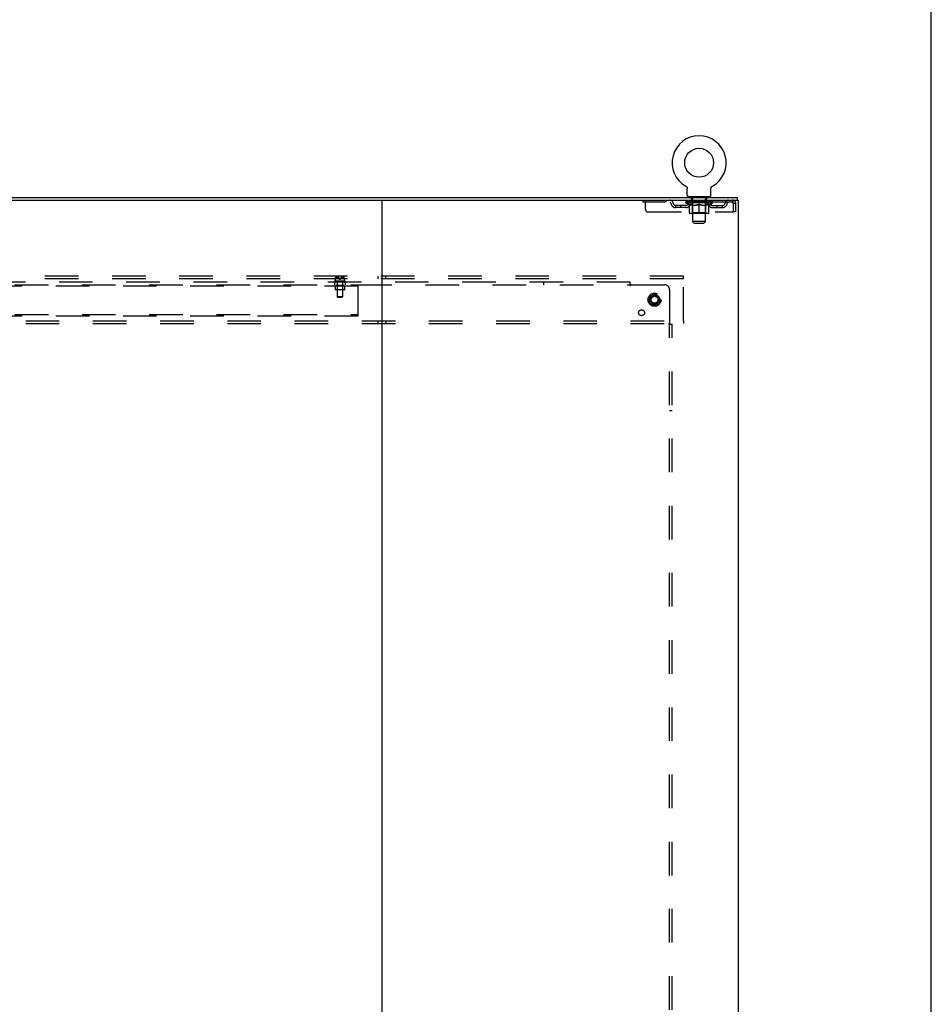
# Model space of a CAD drawing. Header units: inches. Extents: x 0 to 291, y 0 to 188.
# Tile 113 of 113: x 248 to 291, y 95 to 142. Entities that reach past the tile are written whole.
import ezdxf

# ---------------------------------------------------------------- set-up
doc = ezdxf.new("R2010")
doc.units = ezdxf.units.IN
doc.header["$LTSCALE"] = 16.018896
doc.header["$MEASUREMENT"] = 0
doc.linetypes.add('DOT', pattern=[0.2, 0.1, -0.1])
doc.linetypes.add('HIDDEN', pattern=[0.2, 0.1, -0.1])
doc.layers.get('0').update_dxf_attribs({"linetype": 'CONTINUOUS'})
doc.layers.add('DEFAULT_2', color=8, linetype='HIDDEN')
doc.layers.add('SUBPANELS', color=7, linetype='CONTINUOUS')

msp = doc.modelspace()

# ---------------------------------------------------------------- linework, layer by layer
at = {"color": 7, "linetype": 'Continuous'}
for p, q in [((291.2527, 0), (291.2527, 188.4576)), ((279.5496, 133.5748), (279.5495, 133.5749)), ((279.5495, 133.5749), (279.5539, 133.5723)), ((279.5522, 133.5733), (279.5507, 133.5742)), ((279.5539, 133.5723), (279.5582, 133.5696)), ((279.5581, 133.5696), (279.5623, 133.5667)), ((279.5622, 133.5668), (279.5664, 133.5637)), ((279.5663, 133.5637), (279.5704, 133.5605)), ((279.5702, 133.5606), (279.5742, 133.5572)), ((279.5741, 133.5573), (279.5779, 133.5537)), ((279.5778, 133.5539), (279.5815, 133.5502)), ((279.5814, 133.5503), (279.585, 133.5465)), ((279.5849, 133.5466), (279.5884, 133.5426)), ((279.5882, 133.5428), (279.5916, 133.5387)), ((279.5915, 133.5388), (279.5946, 133.5347)), ((279.5945, 133.5348), (279.5975, 133.5305)), ((279.5975, 133.5306), (279.6003, 133.5263)), ((279.6002, 133.5264), (279.6029, 133.5219)), ((279.6029, 133.522), (279.6054, 133.5175)), ((279.6054, 133.5176), (279.6077, 133.513)), ((279.6077, 133.513), (279.6099, 133.5084)), ((279.6098, 133.5084), (279.6118, 133.5037)), ((279.6118, 133.5038), (279.6137, 133.4989)), ((279.6136, 133.499), (279.6153, 133.4941)), ((279.6153, 133.4942), (279.6168, 133.4893)), ((279.6168, 133.4894), (279.6181, 133.4844)), ((279.6181, 133.4844), (279.6192, 133.4794)), ((279.6192, 133.4795), (279.6202, 133.4745)), ((279.6202, 133.4745), (279.621, 133.4694)), ((279.6222, 133.4543), (279.6223, 133.4499)), ((279.6223, 133.1357), (279.6223, 133.4499)), ((280.7473, 133.1357), (280.7473, 133.4499)), ((280.748, 133.4644), (280.7486, 133.4695)), ((280.7486, 133.4694), (280.7494, 133.4745)), ((280.7494, 133.4745), (280.7504, 133.4795)), ((280.7504, 133.4794), (280.7515, 133.4844)), ((280.7515, 133.4844), (280.7528, 133.4894)), ((280.7528, 133.4893), (280.7543, 133.4942)), ((280.7543, 133.4941), (280.7559, 133.499)), ((280.7559, 133.4989), (280.7578, 133.5038)), ((280.7577, 133.5037), (280.7598, 133.5084)), ((280.7597, 133.5084), (280.7619, 133.513)), ((280.7619, 133.513), (280.7642, 133.5176)), ((280.7642, 133.5175), (280.7667, 133.522)), ((280.7666, 133.5219), (280.7693, 133.5264)), ((280.7693, 133.5263), (280.7721, 133.5306)), ((280.772, 133.5305), (280.775, 133.5348)), ((280.775, 133.5347), (280.7781, 133.5388)), ((280.778, 133.5387), (280.7813, 133.5428)), ((280.7812, 133.5426), (280.7847, 133.5466)), ((280.7846, 133.5465), (280.7882, 133.5503)), ((280.788, 133.5502), (280.7918, 133.5539)), ((280.7916, 133.5537), (280.7955, 133.5573)), ((280.7954, 133.5572), (280.7993, 133.5606)), ((280.7992, 133.5605), (280.8033, 133.5637)), ((280.8032, 133.5637), (280.8074, 133.5668)), ((280.8072, 133.5667), (280.8115, 133.5696)), ((280.8114, 133.5696), (280.8157, 133.5723)), ((280.8115, 133.5696), (280.8127, 133.5704)), ((280.8157, 133.5723), (280.8201, 133.5749)), ((280.8189, 133.5742), (280.8173, 133.5733)), ((204.3723, 133.0367), (281.9973, 133.0367)), ((221.3945, 132.9117), (264.9751, 132.9117)), ((265.0598, 132.9117), (265.0598, 49.1617)), ((265.1445, 132.9117), (282.0598, 132.9117)), ((280.6848, 133.0667), (279.6848, 133.0667)), ((279.6848, 133.0667), (279.6848, 133.0367)), ((280.6848, 133.0667), (280.6848, 133.0367)), ((281.9973, 133.0367), (281.9973, 132.9117)), ((282.0598, 49.1617), (282.0598, 132.9117))]:
    msp.add_line(p, q, dxfattribs=at)
at = {"color": 3, "linetype": 'Continuous'}
msp.add_line((264.9751, 132.9117), (265.1445, 132.9117), dxfattribs=at)
at = {"color": 7, "linetype": 'Continuous'}
for points in [[(279.6209, 133.4695), (279.6215, 133.4644), (279.622, 133.4594), (279.6222, 133.4543)], [(280.7473, 133.4499), (280.7474, 133.4543), (280.7476, 133.4593), (280.748, 133.4644)], [(280.7473, 133.4499), (280.7474, 133.4543), (280.7476, 133.4594)]]:
    msp.add_lwpolyline(points, dxfattribs=at)
msp.add_circle((280.1848, 134.6947), 0.6875, dxfattribs=at)
for centre, radius, start, end in [((280.1848, 134.6947), 1.2875, 299.50527, 240.49473), ((279.6913, 133.1357), 0.069, 180, 265), ((280.6783, 133.1357), 0.069, 275, 360)]:
    msp.add_arc(centre, radius, start, end, dxfattribs=at)
at = {"layer": 'DEFAULT_2', "color": 8, "linetype": 'HIDDEN'}
for p, q in [((279.5568, 133.5704), (279.5581, 133.5696)), ((280.8201, 133.5749), (280.82, 133.5748)), ((277.4973, 132.9117), (277.4973, 132.8077)), ((277.6223, 132.4742), (277.6223, 132.9117)), ((278.5973, 132.9117), (278.5973, 132.8077)), ((279.7473, 132.8077), (279.7473, 132.9117)), ((279.7818, 133.0667), (279.7818, 133.0367)), ((279.8198, 132.9767), (279.8198, 133.0567)), ((279.8897, 132.9667), (279.8298, 132.9667)), ((279.8848, 131.8857), (279.8848, 132.9567)), ((280.5398, 132.9667), (280.4799, 132.9667)), ((280.4848, 131.8857), (280.4848, 132.9567)), ((280.5498, 132.9767), (280.5498, 133.0567)), ((280.5878, 133.0667), (280.5878, 133.0367)), ((280.6223, 132.8077), (280.6223, 132.9117)), ((281.7678, 132.9117), (281.7678, 132.8077)), ((281.7678, 132.8077), (277.4973, 132.8077)), ((279.5532, 132.6607), (279.0702, 132.6607)), ((279.0702, 132.5567), (279.0702, 132.6607)), ((279.5532, 132.5567), (279.0702, 132.5567)), ((279.3202, 132.5567), (279.3202, 132.6607)), ((279.5515, 132.782), (279.5515, 132.8287)), ((280.818, 132.782), (279.5515, 132.782)), ((279.7108, 132.6705), (279.5515, 132.782)), ((279.5611, 132.8221), (279.5611, 132.8287)), ((279.5698, 132.8188), (279.5698, 132.8221)), ((279.5698, 132.8188), (280.7998, 132.8188)), ((279.5787, 132.8188), (279.5787, 132.8221)), ((279.5796, 132.8188), (279.5796, 132.8221)), ((279.5897, 132.8221), (279.5897, 132.8287)), ((279.606, 132.8188), (279.606, 132.8221)), ((279.6078, 132.8188), (279.6078, 132.8221)), ((279.6364, 132.8221), (279.6364, 132.8287)), ((279.6508, 132.8188), (279.6508, 132.8221)), ((279.6535, 132.8188), (279.6535, 132.8221)), ((279.8579, 132.8218), (279.6565, 132.8218)), ((279.6997, 132.8221), (279.6997, 132.8287)), ((279.701, 132.8188), (279.701, 132.8218)), ((279.7018, 132.8188), (279.7018, 132.8218)), ((279.7048, 132.8188), (279.7048, 132.8218)), ((279.7108, 132.6705), (279.7213, 132.6705)), ((279.7119, 132.8188), (279.7119, 132.8221)), ((279.712, 132.8188), (279.712, 132.8218)), ((279.7154, 132.8188), (279.7154, 132.8221)), ((279.7188, 132.8188), (279.7188, 132.8228)), ((279.7213, 132.3075), (279.7213, 132.7138)), ((279.7231, 132.8188), (279.7231, 132.8218)), ((279.7373, 132.8188), (279.7373, 132.8218)), ((279.7554, 132.8188), (279.7554, 132.8218)), ((279.7559, 132.8188), (279.7559, 132.8245)), ((279.7763, 132.8188), (279.7763, 132.8218)), ((279.7777, 132.8221), (279.7777, 132.8287)), ((279.7874, 132.8188), (279.7874, 132.8221)), ((279.7916, 132.8188), (279.7916, 132.8221)), ((279.8008, 132.8188), (279.8008, 132.8218)), ((279.8121, 132.8188), (279.8121, 132.826)), ((279.8276, 132.8188), (279.8276, 132.8218)), ((279.8306, 132.8188), (279.8306, 132.8218)), ((279.8579, 132.8188), (279.8579, 132.8218)), ((279.9249, 132.8218), (279.8629, 132.8218)), ((279.8636, 132.6705), (280.0435, 132.6705)), ((279.8682, 132.8221), (279.8682, 132.8287)), ((279.872, 132.3103), (279.872, 132.779)), ((279.875, 132.8188), (279.875, 132.8221)), ((279.8796, 132.8188), (279.8796, 132.8221)), ((279.8856, 132.8188), (279.8856, 132.8272)), ((279.8898, 132.8188), (279.8898, 132.8218)), ((279.9007, 132.8188), (279.9007, 132.8218)), ((279.9249, 132.8188), (279.9249, 132.8218)), ((279.9997, 132.8218), (279.9406, 132.8218)), ((279.9609, 132.8188), (279.9609, 132.8218)), ((279.9682, 132.8221), (279.9682, 132.8287)), ((279.9719, 132.8188), (279.9719, 132.8221)), ((279.9743, 132.8188), (279.9743, 132.8281)), ((279.977, 132.8188), (279.977, 132.8221)), ((279.9844, 132.8188), (279.9844, 132.8222)), ((279.9998, 132.8188), (279.9998, 132.8218)), ((280.0803, 132.8218), (280.0258, 132.8218)), ((280.0389, 132.8188), (280.0389, 132.8218)), ((280.0704, 132.8218), (280.1479, 132.8265)), ((280.0748, 132.8221), (280.0748, 132.8287)), ((280.0754, 132.8286), (280.0748, 132.8287)), ((280.0753, 132.8188), (280.0753, 132.8221)), ((280.0754, 132.8221), (280.0754, 132.8286)), ((280.0792, 132.8188), (280.0792, 132.8223)), ((280.0803, 132.8188), (280.0803, 132.8218)), ((280.0807, 132.8188), (280.0807, 132.8221)), ((280.1158, 132.8218), (280.1803, 132.8218)), ((280.1213, 132.8188), (280.1213, 132.8218)), ((280.1266, 132.8218), (280.1266, 132.8252)), ((280.1479, 132.8218), (280.1479, 132.8265)), ((280.164, 132.8188), (280.164, 132.8218)), ((280.1822, 132.8222), (280.1821, 132.8221)), ((280.1821, 132.8188), (280.1821, 132.8221)), ((280.1822, 132.8188), (280.1822, 132.8222)), ((280.1848, 132.8287), (280.2992, 132.8218)), ((280.1848, 132.8221), (280.1848, 132.8287)), ((280.1848, 132.2704), (280.1848, 132.7142)), ((280.1873, 132.8188), (280.1873, 132.8222)), ((280.1873, 132.8222), (280.1875, 132.8221)), ((280.1875, 132.8188), (280.1875, 132.8221)), ((280.2056, 132.8218), (280.2538, 132.8218)), ((280.2056, 132.8188), (280.2056, 132.8218)), ((280.2483, 132.8188), (280.2483, 132.8218)), ((280.2889, 132.8188), (280.2889, 132.8221)), ((280.2893, 132.8218), (280.3438, 132.8218)), ((280.2893, 132.8188), (280.2893, 132.8218)), ((280.2903, 132.8188), (280.2903, 132.8223)), ((280.2942, 132.8286), (280.2948, 132.8287)), ((280.2942, 132.8221), (280.2942, 132.8286)), ((280.2942, 132.8188), (280.2942, 132.8221)), ((280.2948, 132.8221), (280.2948, 132.8287)), ((280.3261, 132.6705), (280.5059, 132.6705)), ((280.3307, 132.8188), (280.3307, 132.8218)), ((280.3698, 132.8218), (280.429, 132.8218)), ((280.3698, 132.8188), (280.3698, 132.8218)), ((280.3851, 132.8188), (280.3851, 132.8222)), ((280.3926, 132.8188), (280.3926, 132.8221)), ((280.3953, 132.8188), (280.3953, 132.8281)), ((280.3977, 132.8188), (280.3977, 132.8221)), ((280.4014, 132.8221), (280.4014, 132.8287)), ((280.4086, 132.8188), (280.4086, 132.8218)), ((280.4447, 132.8218), (280.5067, 132.8218)), ((280.4447, 132.8188), (280.4447, 132.8218)), ((280.4689, 132.8188), (280.4689, 132.8218)), ((280.4798, 132.8188), (280.4798, 132.8218)), ((280.4839, 132.8188), (280.4839, 132.8272)), ((280.4899, 132.8188), (280.4899, 132.8221)), ((280.4946, 132.8188), (280.4946, 132.8221)), ((280.4975, 132.3103), (280.4975, 132.779)), ((280.5014, 132.8221), (280.5014, 132.8287)), ((280.5117, 132.8218), (280.7131, 132.8218)), ((280.5117, 132.8188), (280.5117, 132.8218)), ((280.5389, 132.8188), (280.5389, 132.8218)), ((280.542, 132.8188), (280.542, 132.8218)), ((280.5575, 132.8188), (280.5575, 132.826)), ((280.5688, 132.8188), (280.5688, 132.8218)), ((280.578, 132.8188), (280.578, 132.8221)), ((280.5822, 132.8188), (280.5822, 132.8221)), ((280.5918, 132.8221), (280.5918, 132.8287)), ((280.5933, 132.8188), (280.5933, 132.8218)), ((280.6137, 132.8188), (280.6137, 132.8245)), ((280.6141, 132.8188), (280.6141, 132.8218)), ((280.6322, 132.8188), (280.6322, 132.8218)), ((280.6465, 132.8188), (280.6465, 132.8218)), ((280.6483, 132.3075), (280.6483, 132.7138)), ((280.6483, 132.6705), (280.6587, 132.6705)), ((280.6508, 132.8188), (280.6508, 132.8228)), ((280.6542, 132.8188), (280.6542, 132.8221)), ((280.6576, 132.8188), (280.6576, 132.8221)), ((280.6576, 132.8188), (280.6576, 132.8218)), ((280.6587, 132.6705), (280.818, 132.782)), ((280.6648, 132.8188), (280.6648, 132.8218)), ((280.6678, 132.8188), (280.6678, 132.8218)), ((280.6685, 132.8188), (280.6685, 132.8218)), ((280.6699, 132.8221), (280.6699, 132.8287)), ((280.716, 132.8188), (280.716, 132.8221)), ((280.7187, 132.8188), (280.7187, 132.8221)), ((280.7332, 132.8221), (280.7332, 132.8287)), ((280.7618, 132.8188), (280.7618, 132.8221)), ((280.7636, 132.8188), (280.7636, 132.8221)), ((280.7799, 132.8221), (280.7799, 132.8287)), ((280.79, 132.8188), (280.79, 132.8221)), ((280.7909, 132.8188), (280.7909, 132.8221)), ((280.7998, 132.8188), (280.7998, 132.8221)), ((280.8084, 132.8221), (280.8084, 132.8287)), ((280.8164, 132.6607), (281.2993, 132.6607)), ((280.8164, 132.5567), (281.2993, 132.5567)), ((280.818, 132.782), (280.818, 132.8287)), ((281.0493, 132.5567), (281.0493, 132.6607)), ((281.2993, 132.5567), (281.2993, 132.6607)), ((281.7961, 132.7588), (281.8008, 132.7447)), ((281.8008, 132.7447), (281.8008, 132.3492)), ((281.9348, 132.7447), (281.8308, 132.7447)), ((281.8308, 132.3492), (281.8308, 132.7447)), ((281.9348, 132.3492), (281.9348, 132.7447)), ((277.7473, 132.3492), (281.8008, 132.3492)), ((280.6112, 132.2704), (279.7584, 132.2704)), ((279.872, 132.3103), (279.8322, 132.2704)), ((280.4975, 132.3103), (279.872, 132.3103)), ((280.4975, 132.3103), (280.5374, 132.2704)), ((281.9348, 132.3492), (281.8308, 132.3492)), ((280.4848, 131.8857), (279.8848, 131.8857)), ((279.9538, 131.8167), (279.8848, 131.8857)), ((279.9538, 131.8167), (280.4158, 131.8167)), ((280.4158, 131.8167), (280.4848, 131.8857)), ((279.4348, 129.2867), (206.4348, 129.2867)), ((279.4348, 129.1617), (206.4348, 129.1617)), ((264.8723, 129.2867), (264.8723, 129.1617)), ((265.2473, 129.1617), (265.2473, 129.2867)), ((279.4348, 129.1617), (279.4348, 129.2867)), ((279.4348, 127.1617), (279.4348, 129.1617)), ((206.4348, 127.1617), (279.4348, 127.1617)), ((206.4348, 127.0367), (279.4348, 127.0367)), ((264.8723, 127.1617), (264.8723, 127.0367)), ((265.2473, 127.1617), (265.2473, 127.0367)), ((279.4348, 127.1617), (279.4348, 127.0367))]:
    msp.add_line(p, q, dxfattribs=at)
for points in [[(281.7725, 132.9076), (281.7701, 132.9107), (281.7678, 132.9117)], [(281.7725, 132.9076), (281.7749, 132.9024), (281.7772, 132.8952), (281.7796, 132.8861), (281.7819, 132.8753), (281.7843, 132.8628), (281.7866, 132.8489), (281.789, 132.8336), (281.7914, 132.8172), (281.7937, 132.7999), (281.7961, 132.7819), (281.7984, 132.7634), (281.8008, 132.7447)], [(279.8712, 132.6705), (279.8465, 132.675), (279.8218, 132.6806), (279.797, 132.6873), (279.7721, 132.6951), (279.7468, 132.7039), (279.7213, 132.7138)], [(279.7213, 132.7129), (279.7458, 132.7034), (279.7699, 132.6948), (279.7936, 132.6873), (279.8171, 132.6807), (279.8404, 132.6751), (279.8636, 132.6705)], [(280.1848, 132.7142), (280.1588, 132.7041), (280.1332, 132.6952), (280.1081, 132.6874), (280.0832, 132.6806), (280.0584, 132.675), (280.0338, 132.6705)], [(280.0435, 132.6705), (280.0668, 132.6751), (280.0901, 132.6807), (280.1134, 132.6872), (280.1369, 132.6947), (280.1607, 132.7031), (280.1848, 132.7125)], [(280.3358, 132.6705), (280.3109, 132.675), (280.286, 132.6807), (280.2611, 132.6875), (280.236, 132.6953), (280.2105, 132.7042), (280.1848, 132.7142)], [(280.1848, 132.7125), (280.2091, 132.7031), (280.233, 132.6946), (280.2566, 132.6871), (280.2798, 132.6806), (280.303, 132.6751), (280.3261, 132.6705)], [(280.6483, 132.7138), (280.6225, 132.7038), (280.5971, 132.695), (280.5721, 132.6872), (280.5474, 132.6805), (280.5228, 132.675), (280.4984, 132.6705)], [(280.5059, 132.6705), (280.5294, 132.6751), (280.5528, 132.6808), (280.5764, 132.6874), (280.6, 132.695), (280.624, 132.7035), (280.6483, 132.7129)], [(281.7819, 132.794), (281.7796, 132.7981), (281.7772, 132.8015), (281.7749, 132.8042), (281.7725, 132.8062), (281.7701, 132.8073), (281.7678, 132.8077)], [(281.7819, 132.794), (281.7843, 132.7893), (281.7866, 132.784), (281.789, 132.7783), (281.7914, 132.7721), (281.7937, 132.7655), (281.7961, 132.7588)]]:
    msp.add_lwpolyline(points, dxfattribs=at)
for radius in [0.3125, 0.1875, 0.165]:
    msp.add_circle((278.0598, 128.1617), radius, dxfattribs=at)
at = {"layer": 'DEFAULT_2', "color": 8, "linetype": 'DOT'}
msp.add_circle((278.0598, 128.1617), 0.17, dxfattribs=at)
at = {"layer": 'DEFAULT_2', "color": 8, "linetype": 'HIDDEN'}
for centre, radius, start, end in [((278.7811, 132.7447), 0.167, 8.07163, 90), ((279.8423, 132.7447), 0.167, 90, 171.92837), ((279.6913, 133.1357), 0.069, 265, 270), ((279.8098, 133.0567), 0.01, 0, 90), ((279.8298, 132.9767), 0.01, 180, 270), ((279.8748, 132.9567), 0.01, 0, 90), ((280.4948, 132.9567), 0.01, 90, 180), ((280.5273, 132.7447), 0.167, 8.07163, 90), ((280.5398, 132.9767), 0.01, 270, 360), ((280.5598, 133.0567), 0.01, 90, 180), ((280.6783, 133.1357), 0.069, 270, 275), ((281.5885, 132.7447), 0.167, 90, 171.92837), ((281.7678, 132.7447), 0.167, 0, 90), ((277.7473, 132.4742), 0.125, 180, 270), ((278.7816, 132.7452), 0.0625, 7.98631, 90), ((279.0702, 132.7857), 0.229, 187.98631, 270), ((279.0702, 132.7857), 0.125, 188.07163, 270), ((279.5532, 132.7857), 0.125, 270, 351.92837), ((279.5532, 132.7857), 0.229, 270, 352.01369), ((279.8419, 132.7452), 0.0625, 90, 172.01369), ((279.8322, 132.779), 0.0398, 0, 90), ((280.5374, 132.779), 0.0398, 90, 180), ((280.5277, 132.7452), 0.0625, 7.98631, 90), ((280.8164, 132.7857), 0.229, 187.98631, 270), ((280.8164, 132.7857), 0.125, 188.07163, 270), ((281.2993, 132.7857), 0.125, 270, 351.92837), ((281.2993, 132.7857), 0.229, 270, 352.01369), ((281.588, 132.7452), 0.0625, 90, 172.01369), ((281.7678, 132.7447), 0.063, 0, 90), ((279.7584, 132.3075), 0.0371, 180, 270), ((280.6112, 132.3075), 0.0371, 270, 360)]:
    msp.add_arc(centre, radius, start, end, dxfattribs=at)
for centre, major_axis, ratio, start_param, end_param in [((280.1848, 132.8287), (0.6333, 0.0067), 0.0596298, 2.9664305, 3.1409634), ((279.5317, 132.8168), (0.1981, 0), 0.0605564, 0.4306524, 1.4705034), ((280.1848, 132.8287), (0.6333, 0), 0.0605564, -3.1415927, -2.9670597), ((279.5317, 132.8101), (0.1981, 0.0021), 0.0596298, 1.3765956, 1.4698741), ((280.1848, 132.8287), (0.6333, 0.0132), 0.05688, 2.7913449, 2.9658778), ((279.5074, 132.8168), (0.1981, 0.0021), 0.0596298, 0.2554902, 1.2953412), ((279.5758, 132.8168), (0.1981, -0.0021), 0.0596298, 0.6058146, 1.6456656), ((280.1848, 132.8287), (0.6333, -0.0067), 0.0596298, -2.9664305, -2.7918975), ((279.5758, 132.8101), (0.1981, 0), 0.0605564, 1.5517578, 1.6450363), ((279.5074, 132.8101), (0.1981, 0.0041), 0.05688, 1.2015101, 1.2947885), ((279.577, 132.8124), (0.1643, 0.0017), 0.0596298, 1.0652284, 1.6142757), ((279.5573, 132.8124), (0.1643, 0.0034), 0.05688, 0.8901429, 1.4391902), ((279.6153, 132.8124), (0.1643, 0), 0.0605564, 1.2403906, 1.7894379), ((280.1848, 132.8287), (0.6333, 0.0192), 0.0523953, 2.6164031, 2.790936), ((279.5036, 132.8168), (0.1981, 0.0041), 0.05688, 0.0804047, 1.1202556), ((279.6385, 132.8168), (0.1981, -0.0041), 0.05688, 0.7809002, 1.8207511), ((280.1848, 132.8287), (0.6333, -0.0132), 0.05688, -2.7913449, -2.616812), ((279.6385, 132.8101), (0.1981, -0.0021), 0.0596298, 1.72692, 1.8201985), ((279.5036, 132.8101), (0.1981, 0.006), 0.0523953, 1.0265683, 1.1198467), ((279.5566, 132.8124), (0.1643, 0.005), 0.0523953, 0.7152011, 1.2642483), ((279.6708, 132.8124), (0.1643, -0.0017), 0.0596298, 1.4155528, 1.9646001), ((280.1848, 132.8287), (0.6333, 0.0247), 0.0463186, 2.4416541, 2.616187), ((279.7178, 132.8168), (0.1981, -0.006), 0.0523953, 0.955842, 1.9956929), ((280.1848, 132.8287), (0.6333, -0.0192), 0.0523953, -2.6164031, -2.4418701), ((279.5206, 132.8168), (0.1981, 0.006), 0.0523953, -0.0945372, 0.9453138), ((279.7178, 132.8101), (0.1981, -0.0041), 0.05688, 1.9020056, 1.995284), ((279.5206, 132.8101), (0.1981, 0.0077), 0.0463186, 0.8518193, 0.9450978), ((279.5751, 132.8124), (0.1643, 0.0064), 0.0463186, 0.5404521, 1.0894994), ((279.7419, 132.8124), (0.1643, -0.0034), 0.05688, 1.5906384, 2.1396857), ((280.1848, 132.8287), (0.6333, 0.0294), 0.0388412, 2.2671235, 2.4416564), ((279.8112, 132.8168), (0.1981, -0.0077), 0.0463186, 1.1305909, 2.1704419), ((279.5578, 132.8168), (0.1981, 0.0077), 0.0463186, -0.2692861, 0.7705648), ((280.1848, 132.8287), (0.6333, -0.0247), 0.0463186, -2.4416541, -2.2671212), ((279.8112, 132.8101), (0.1981, -0.006), 0.0523953, 2.0769474, 2.1702259), ((279.5578, 132.8101), (0.1981, 0.0092), 0.0388412, 0.6772887, 0.7705671), ((279.612, 132.8124), (0.1643, 0.0076), 0.0388412, 0.3659215, 0.9149688), ((279.8265, 132.8124), (0.1643, -0.005), 0.0523953, 1.7655802, 2.3146275), ((280.1848, 132.8287), (0.6333, 0.0332), 0.0301951, 2.0928101, 2.267343), ((279.916, 132.8168), (0.1981, -0.0092), 0.0388412, 1.3051216, 2.3449725), ((279.614, 132.8168), (0.1981, 0.0092), 0.0388412, -0.4438167, 0.5960342), ((280.1848, 132.8287), (0.6333, -0.0294), 0.0388412, -2.2671235, -2.0925906), ((279.916, 132.8101), (0.1981, -0.0077), 0.0463186, 2.2516964, 2.3449748), ((279.614, 132.8101), (0.1981, 0.0104), 0.0301951, 0.5029753, 0.5962537), ((279.6663, 132.8124), (0.1643, 0.0086), 0.0301951, 0.1916081, 0.7406554), ((279.9219, 132.8124), (0.1643, -0.0064), 0.0463186, 1.9403292, 2.4893764), ((279.6875, 132.8168), (0.1981, 0.0104), 0.0301951, -0.6181301, 0.4217208), ((280.1848, 132.8287), (0.6333, 0.0361), 0.0206446, 1.9186869, 2.0932198), ((280.029, 132.8168), (0.1981, -0.0104), 0.0301951, 1.4794349, 2.5192859), ((280.1848, 132.8287), (0.6333, -0.0332), 0.0301951, -2.0928101, -1.9182772), ((280.029, 132.8101), (0.1981, -0.0092), 0.0388412, 2.426227, 2.5195054), ((279.6875, 132.8101), (0.1981, 0.0113), 0.0206446, 0.3288521, 0.4221305), ((279.7364, 132.8124), (0.1643, 0.0094), 0.0206446, 0.0174849, 0.5665322), ((280.0254, 132.8124), (0.1643, -0.0076), 0.0388412, 2.1148598, 2.6639071), ((279.7762, 132.8168), (0.1981, 0.0113), 0.0206446, -0.7922533, 0.2475976), ((280.1848, 132.8287), (0.6333, 0.0378), 0.0104782, 1.7447043, 1.9192372), ((280.1467, 132.8168), (0.1981, -0.0113), 0.0206446, 1.6535582, 2.6934091), ((280.1848, 132.8287), (0.6333, -0.0361), 0.0206446, -1.9186869, -1.744154), ((280.1467, 132.8101), (0.1981, -0.0104), 0.0301951, 2.6005404, 2.6938188), ((279.7762, 132.8101), (0.1981, 0.0118), 0.0104782, 0.1548695, 0.2481479), ((279.8202, 132.8124), (0.1643, 0.0098), 0.0104782, 6.1266876, 6.6757349), ((280.1337, 132.8124), (0.1643, -0.0086), 0.0301951, 2.2891732, 2.8382204), ((279.8772, 132.8168), (0.1981, 0.0118), 0.0104782, -0.9662359, -0.0008456), ((280.2655, 132.8168), (0.1981, -0.0118), 0.0104782, 1.8275408, 2.8673917), ((280.1848, 132.8287), (0.6333, -0.0378), 0.0104782, -1.7447043, -1.5701714), ((280.2655, 132.8101), (0.1981, -0.0113), 0.0206446, 2.7746636, 2.867942), ((280.2436, 132.8124), (0.1643, -0.0094), 0.0206446, 2.4632964, 3.0123437), ((280.104, 132.8168), (0.1981, 0.0118), 0.0104782, 0.2742009, 1.3140519), ((280.018, 132.8124), (0.1643, 0.0098), 0.0104782, -0.0002978, 0.5043137), ((279.9876, 132.8101), (0.1981, 0.0118), 0.0104782, 0.1929465, 0.3992827), ((280.1848, 132.8287), (0.6333, 0.0378), 0.0104782, -1.5785857, -1.3968884), ((280.3819, 132.8101), (0.1981, -0.0118), 0.0104782, 2.9486462, 3.0419246), ((280.3516, 132.8124), (0.1643, -0.0098), 0.0104782, 2.637279, 3.1420758), ((280.2229, 132.8168), (0.1981, 0.0113), 0.0206446, 0.4481835, 1.4880345), ((280.126, 132.8124), (0.1643, 0.0094), 0.0206446, 0.129249, 0.6782963), ((280.104, 132.8101), (0.1981, 0.0113), 0.0206446, 0.2736506, 0.3669291), ((280.4924, 132.8168), (0.1981, -0.0118), 0.0104782, -3.140747, -2.1753567), ((280.1848, 132.8287), (0.6333, 0.0361), 0.0206446, -1.3974387, -1.2229058), ((280.1848, 132.8287), (0.6333, -0.0378), 0.0104782, 1.2223554, 1.3968884), ((280.3406, 132.8168), (0.1981, 0.0104), 0.0301951, 0.6223068, 1.6621577), ((280.2359, 132.8124), (0.1643, 0.0086), 0.0301951, 0.3033722, 0.8524195), ((280.5494, 132.8124), (0.1643, -0.0098), 0.0104782, 2.7490431, 3.2980904), ((280.5934, 132.8168), (0.1981, -0.0113), 0.0206446, 2.893995, 3.933846), ((280.2229, 132.8101), (0.1981, 0.0104), 0.0301951, 0.4477738, 0.5410523), ((280.5934, 132.8101), (0.1981, -0.0118), 0.0104782, 2.8934447, 2.9867232), ((280.4536, 132.8168), (0.1981, 0.0092), 0.0388412, 0.7966201, 1.8364711), ((280.1848, 132.8287), (0.6333, 0.0332), 0.0301951, -1.2233155, -1.0487825), ((280.1848, 132.8287), (0.6333, -0.0361), 0.0206446, 1.0483728, 1.2229058), ((280.3442, 132.8124), (0.1643, 0.0076), 0.0388412, 0.4776856, 1.0267329), ((280.6331, 132.8124), (0.1643, -0.0094), 0.0206446, 2.5750605, 3.1241078), ((280.6821, 132.8168), (0.1981, -0.0104), 0.0301951, 2.7198718, 3.7597228), ((280.5584, 132.8168), (0.1981, 0.0077), 0.0463186, 0.9711508, 2.0110017), ((280.3406, 132.8101), (0.1981, 0.0092), 0.0388412, 0.6220872, 0.7153657), ((280.6821, 132.8101), (0.1981, -0.0113), 0.0206446, 2.7194621, 2.8127406), ((280.1848, 132.8287), (0.6333, 0.0294), 0.0388412, -1.0490021, -0.8744692), ((280.1848, 132.8287), (0.6333, -0.0332), 0.0301951, 0.8742496, 1.0487825), ((280.4476, 132.8124), (0.1643, 0.0064), 0.0463186, 0.6522162, 1.2012635), ((280.6518, 132.8168), (0.1981, 0.006), 0.0523953, 1.1458997, 2.1857507), ((280.7032, 132.8124), (0.1643, -0.0086), 0.0301951, 2.4009373, 2.9499846), ((280.7556, 132.8168), (0.1981, -0.0092), 0.0388412, 2.5455585, 3.5854094), ((280.5431, 132.8124), (0.1643, 0.005), 0.0523953, 0.8269652, 1.3760124), ((280.4536, 132.8101), (0.1981, 0.0077), 0.0463186, 0.7966178, 0.8898963), ((280.7556, 132.8101), (0.1981, -0.0104), 0.0301951, 2.5453389, 2.6386173), ((280.7311, 132.8168), (0.1981, 0.0041), 0.05688, 1.3208416, 2.3606925), ((280.1848, 132.8287), (0.6333, 0.0247), 0.0463186, -0.8744715, -0.6999385), ((280.1848, 132.8287), (0.6333, -0.0294), 0.0388412, 0.6999362, 0.8744692), ((280.8118, 132.8168), (0.1981, -0.0077), 0.0463186, 2.3710278, 3.4108788), ((280.7576, 132.8124), (0.1643, -0.0076), 0.0388412, 2.2266239, 2.7756712), ((280.7937, 132.8168), (0.1981, 0.0021), 0.0596298, 1.4959271, 2.535778), ((280.6277, 132.8124), (0.1643, 0.0034), 0.05688, 1.001907, 1.5509543), ((280.849, 132.8168), (0.1981, -0.006), 0.0523953, 2.1962789, 3.2361298), ((280.7945, 132.8124), (0.1643, -0.0064), 0.0463186, 2.0520933, 2.6011405), ((280.5584, 132.8101), (0.1981, 0.006), 0.0523953, 0.9713668, 1.0646452), ((280.8118, 132.8101), (0.1981, -0.0092), 0.0388412, 2.3710255, 2.464304), ((280.8379, 132.8168), (0.1981, 0), 0.0605564, 1.6710893, 2.7109402), ((280.8659, 132.8168), (0.1981, -0.0041), 0.05688, 2.021337, 3.061188), ((280.1848, 132.8287), (0.6333, 0.0192), 0.0523953, -0.6997225, -0.5251896), ((280.1848, 132.8287), (0.6333, -0.0247), 0.0463186, 0.5254056, 0.6999385), ((280.8622, 132.8168), (0.1981, -0.0021), 0.0596298, 1.8462515, 2.8861024), ((280.6988, 132.8124), (0.1643, 0.0017), 0.0596298, 1.1769925, 1.7260398), ((280.8129, 132.8124), (0.1643, -0.005), 0.0523953, 1.8773443, 2.4263916), ((280.7543, 132.8124), (0.1643, 0), 0.0605564, 1.3521547, 1.901202), ((280.8123, 132.8124), (0.1643, -0.0034), 0.05688, 1.7024025, 2.2514498), ((280.7925, 132.8124), (0.1643, -0.0017), 0.0596298, 1.5273169, 2.0763642), ((280.6518, 132.8101), (0.1981, 0.0041), 0.05688, 1.1463086, 1.2395871), ((280.849, 132.8101), (0.1981, -0.0077), 0.0463186, 2.1964949, 2.2897733), ((280.1848, 132.8287), (0.6333, 0.0132), 0.05688, -0.5247807, -0.3502477), ((280.1848, 132.8287), (0.6333, -0.0192), 0.0523953, 0.3506567, 0.5251896), ((280.7311, 132.8101), (0.1981, 0.0021), 0.0596298, 1.3213942, 1.4146726), ((280.8659, 132.8101), (0.1981, -0.006), 0.0523953, 2.021746, 2.1150244), ((280.1848, 132.8287), (0.6333, 0.0067), 0.0596298, -0.3496951, -0.1751622), ((280.1848, 132.8287), (0.6333, -0.0132), 0.05688, 0.1757148, 0.3502477), ((280.7937, 132.8101), (0.1981, 0), 0.0605564, 1.4965564, 1.5898348), ((280.8622, 132.8101), (0.1981, -0.0041), 0.05688, 1.8468041, 1.9400826), ((280.8379, 132.8101), (0.1981, -0.0021), 0.0596298, 1.6717186, 1.764997), ((280.1848, 132.8287), (0.6333, 0), 0.0605564, -0.1745329, 0), ((280.1848, 132.8287), (0.6333, -0.0067), 0.0596298, 0.0006293, 0.1751622)]:
    msp.add_ellipse(centre, major_axis=major_axis, ratio=ratio, start_param=start_param, end_param=end_param, dxfattribs=at)
at = {"layer": 'SUBPANELS', "color": 8, "linetype": 'HIDDEN'}
for p, q in [((262.8472, 129.1935), (262.8471, 129.1934)), ((262.8471, 129.1934), (262.8472, 129.1935)), ((262.8471, 129.0475), (262.8471, 129.1935)), ((262.8472, 129.1936), (262.8473, 129.1943)), ((262.8472, 129.1937), (262.8472, 129.1935)), ((262.8473, 129.194), (262.8475, 129.1947)), ((262.8475, 129.1948), (262.8474, 129.1944)), ((262.8476, 129.1953), (262.8475, 129.1947)), ((262.8477, 129.1958), (262.8476, 129.1952)), ((262.8479, 129.1964), (262.8477, 129.1958)), ((262.8485, 129.1983), (262.8495, 129.2013)), ((262.8596, 129.218), (262.8609, 129.2195)), ((262.8683, 129.2266), (262.8609, 129.2195)), ((262.9927, 129.2295), (262.8724, 129.2295)), ((262.9058, 129.1825), (262.9058, 129.2295)), ((262.9058, 129.1825), (263.0245, 129.1825)), ((262.9368, 129.22), (262.9387, 129.218)), ((262.9401, 129.2165), (262.9387, 129.218)), ((262.9453, 129.2089), (262.9465, 129.2066)), ((262.9498, 129.1983), (262.95, 129.1977)), ((262.9503, 129.197), (262.9506, 129.1963)), ((262.9571, 129.1963), (262.9576, 129.197)), ((262.9605, 129.2012), (262.9585, 129.1983)), ((262.9754, 129.2149), (262.9724, 129.2129)), ((263.0248, 129.1762), (263.0248, 129.1425)), ((263.0248, 129.1425), (263.0948, 129.1425)), ((263.0948, 129.1762), (263.0948, 129.1425)), ((263.0951, 129.1825), (263.2138, 129.1825)), ((263.2471, 129.2295), (263.1269, 129.2295)), ((263.1592, 129.2011), (263.157, 129.204)), ((263.1591, 129.2012), (263.1611, 129.1983)), ((263.1611, 129.1983), (263.1616, 129.1977)), ((263.162, 129.197), (263.1616, 129.1976)), ((263.162, 129.197), (263.1625, 129.1963)), ((263.1624, 129.1964), (263.1629, 129.1958)), ((263.1698, 129.1983), (263.1695, 129.1977)), ((263.1698, 129.1983), (263.1708, 129.2013)), ((263.1808, 129.218), (263.1795, 129.2165)), ((263.184, 129.2216), (263.1843, 129.2221)), ((263.2138, 129.1825), (263.2138, 129.2295)), ((263.2586, 129.2195), (263.2513, 129.2266)), ((263.2586, 129.2195), (263.26, 129.218)), ((263.2614, 129.2165), (263.26, 129.218)), ((263.2666, 129.2089), (263.2678, 129.2066)), ((263.2711, 129.1983), (263.2713, 129.1977)), ((263.2715, 129.197), (263.2713, 129.1976)), ((263.2717, 129.1963), (263.2715, 129.197)), ((263.2719, 129.1958), (263.2717, 129.1964)), ((263.272, 129.1952), (263.2718, 129.1958)), ((263.2721, 129.1947), (263.272, 129.1953)), ((263.2722, 129.1943), (263.2721, 129.1948)), ((263.2723, 129.1939), (263.2722, 129.1944)), ((263.2724, 129.1936), (263.2723, 129.194)), ((263.2724, 129.0475), (263.2724, 129.1935)), ((263.2724, 129.1935), (263.2724, 129.1934)), ((221.9348, 128.8805), (263.9348, 128.8805)), ((263.9348, 128.8025), (221.9348, 128.8025)), ((276.9035, 129.0055), (243.6223, 129.0055)), ((262.8098, 129.0375), (262.8098, 129.0155)), ((262.8098, 129.0055), (262.8098, 128.8805)), ((263.2998, 129.0475), (262.8198, 129.0475)), ((262.8398, 128.8025), (262.8398, 128.6425)), ((263.2798, 128.6425), (262.8398, 128.6425)), ((262.8498, 128.6325), (262.8398, 128.6425)), ((263.2698, 128.6325), (262.8498, 128.6325)), ((262.8878, 128.8805), (262.8878, 128.8025)), ((262.8883, 128.8565), (262.8883, 128.8025)), ((262.8883, 128.8565), (263.2313, 128.8565)), ((262.9348, 128.8465), (262.9248, 128.8565)), ((262.9348, 128.6425), (262.9248, 128.6325)), ((262.9348, 128.8465), (262.9348, 128.6425)), ((263.1848, 128.8465), (262.9348, 128.8465)), ((262.9358, 129.0055), (262.9358, 128.3005)), ((263.1838, 129.0055), (263.1838, 128.3005)), ((263.1848, 128.8465), (263.1948, 128.8565)), ((263.1848, 128.8465), (263.1848, 128.6425)), ((263.1848, 128.6425), (263.1948, 128.6325)), ((263.2313, 128.8565), (263.2313, 128.8025)), ((263.2318, 128.8805), (263.2318, 128.8025)), ((263.2698, 128.6325), (263.2798, 128.6425)), ((263.2798, 128.8025), (263.2798, 128.6425)), ((263.3098, 129.0375), (263.3098, 129.0155)), ((263.3098, 129.0055), (263.3098, 128.8805)), ((263.9348, 127.3805), (263.9348, 128.8805)), ((263.9348, 128.8805), (276.9035, 128.8805)), ((272.7785, 128.8805), (272.7785, 129.0055)), ((276.9035, 128.8396), (276.9035, 129.0055)), ((276.9389, 128.8805), (278.5285, 128.8805)), ((278.7785, 128.6305), (278.7785, 127.0408)), ((263.1838, 128.3005), (262.9358, 128.3005)), ((262.9658, 128.2705), (262.9358, 128.3005)), ((263.1538, 128.2705), (262.9658, 128.2705)), ((263.1538, 128.2705), (263.1838, 128.3005)), ((221.9348, 127.4585), (263.9348, 127.4585)), ((263.9348, 127.3805), (221.9348, 127.3805)), ((278.7377, 127.0055), (278.9035, 127.0055)), ((278.7785, 59.068), (278.7785, 127.0055)), ((278.9035, 59.068), (278.9035, 127.0055)), ((278.7785, 122.8805), (278.9035, 122.8805))]:
    msp.add_line(p, q, dxfattribs=at)
for points in [[(262.8483, 129.1977), (262.8481, 129.197), (262.8479, 129.1963)], [(262.8481, 129.197), (262.8483, 129.1976), (262.8485, 129.1983)], [(262.8555, 129.213), (262.8543, 129.211), (262.853, 129.2089), (262.8518, 129.2066), (262.8506, 129.2041), (262.8495, 129.2013), (262.8485, 129.1983)], [(262.8506, 129.2041), (262.8518, 129.2066), (262.853, 129.2089), (262.8543, 129.211), (262.8555, 129.213), (262.8568, 129.2148), (262.8582, 129.2165)], [(262.8609, 129.2195), (262.8596, 129.218), (262.8582, 129.2165)], [(262.8683, 129.2266), (262.8692, 129.2275), (262.8703, 129.2282), (262.8714, 129.2287), (262.8726, 129.2292), (262.8738, 129.2294), (262.875, 129.2295)], [(262.9351, 129.2266), (262.9348, 129.2261), (262.9346, 129.2257), (262.9345, 129.2251), (262.9345, 129.2246), (262.9345, 129.2241), (262.9346, 129.2236), (262.9348, 129.2231), (262.935, 129.2226), (262.9353, 129.2221)], [(262.9351, 129.2266), (262.9359, 129.2275), (262.9367, 129.2282), (262.9376, 129.2287), (262.9386, 129.2292), (262.9396, 129.2294), (262.9406, 129.2295)], [(262.9368, 129.22), (262.9364, 129.2206), (262.9359, 129.2211), (262.9356, 129.2216), (262.9353, 129.2221)], [(262.9401, 129.2165), (262.9414, 129.2148), (262.9427, 129.213)], [(262.9498, 129.1983), (262.9488, 129.2013), (262.9477, 129.2041), (262.9465, 129.2066), (262.9453, 129.2089), (262.944, 129.211), (262.9427, 129.213)], [(262.9503, 129.197), (262.95, 129.1976), (262.9498, 129.1983)], [(262.9505, 129.1964), (262.9508, 129.1958), (262.9511, 129.1953), (262.9514, 129.1948), (262.9517, 129.1944), (262.9521, 129.194), (262.9525, 129.1937), (262.9529, 129.1935), (262.9534, 129.1934), (262.9539, 129.1935), (262.9544, 129.1936), (262.9549, 129.1939), (262.9553, 129.1943), (262.9558, 129.1947), (262.9562, 129.1952), (262.9567, 129.1958), (262.9572, 129.1964)], [(262.9567, 129.1958), (262.9563, 129.1953), (262.9559, 129.1948), (262.9554, 129.1944), (262.955, 129.194), (262.9545, 129.1937), (262.954, 129.1935), (262.9535, 129.1934), (262.9531, 129.1935), (262.9526, 129.1936), (262.9522, 129.1939), (262.9518, 129.1943), (262.9515, 129.1947), (262.9511, 129.1952), (262.9508, 129.1958), (262.9506, 129.1963)], [(262.9576, 129.197), (262.958, 129.1976), (262.9585, 129.1983)], [(262.9727, 129.213), (262.97, 129.211), (262.9674, 129.2089), (262.965, 129.2065), (262.9626, 129.204), (262.9604, 129.2011)], [(262.9624, 129.2037), (262.9647, 129.2062), (262.9671, 129.2086), (262.9697, 129.2108), (262.9724, 129.2129)], [(262.9753, 129.2148), (262.9783, 129.2167), (262.9814, 129.2185), (262.9847, 129.2201), (262.988, 129.2217), (262.9916, 129.2231), (262.9952, 129.2245), (262.9989, 129.2257)], [(262.9887, 129.2219), (262.9861, 129.2208), (262.9834, 129.2195), (262.9807, 129.2181), (262.9781, 129.2166)], [(262.9989, 129.2257), (262.9963, 129.2249), (262.9938, 129.224), (262.9912, 129.223)], [(263.1207, 129.2257), (263.1232, 129.2249), (263.1258, 129.224), (263.1283, 129.223)], [(263.1443, 129.2148), (263.1413, 129.2167), (263.1382, 129.2185), (263.1349, 129.2201), (263.1315, 129.2217), (263.128, 129.2231), (263.1244, 129.2245), (263.1207, 129.2257)], [(263.1309, 129.2219), (263.1335, 129.2208), (263.1362, 129.2195), (263.1388, 129.2181), (263.1415, 129.2166)], [(263.1572, 129.2037), (263.1549, 129.2062), (263.1525, 129.2086), (263.1499, 129.2108), (263.1472, 129.2129), (263.1442, 129.2149)], [(263.1469, 129.213), (263.1496, 129.211), (263.1521, 129.2089), (263.1546, 129.2065), (263.157, 129.204)], [(263.1629, 129.1958), (263.1633, 129.1953), (263.1637, 129.1948), (263.1642, 129.1944), (263.1646, 129.194), (263.1651, 129.1937), (263.1656, 129.1935), (263.1661, 129.1934), (263.1665, 129.1935), (263.167, 129.1936), (263.1674, 129.1939), (263.1678, 129.1943), (263.1681, 129.1947), (263.1684, 129.1952), (263.1687, 129.1958), (263.169, 129.1963), (263.1693, 129.197)], [(263.169, 129.1964), (263.1688, 129.1958), (263.1685, 129.1953), (263.1682, 129.1948), (263.1678, 129.1944), (263.1675, 129.194), (263.1671, 129.1937), (263.1666, 129.1935), (263.1662, 129.1934), (263.1657, 129.1935), (263.1652, 129.1936), (263.1647, 129.1939), (263.1643, 129.1943), (263.1638, 129.1947), (263.1634, 129.1952), (263.1629, 129.1958)], [(263.1693, 129.197), (263.1695, 129.1976), (263.1698, 129.1983)], [(263.1768, 129.213), (263.1756, 129.211), (263.1743, 129.2089), (263.1731, 129.2066), (263.1719, 129.2041), (263.1708, 129.2013), (263.1698, 129.1983)], [(263.1719, 129.2041), (263.1731, 129.2066), (263.1743, 129.2089), (263.1756, 129.211), (263.1768, 129.213), (263.1781, 129.2148), (263.1795, 129.2165)], [(263.1843, 129.2221), (263.1846, 129.2226), (263.1848, 129.2231), (263.185, 129.2235), (263.1851, 129.224), (263.1851, 129.2245), (263.1851, 129.225), (263.185, 129.2255), (263.1848, 129.226), (263.1846, 129.2265), (263.1842, 129.2269), (263.1836, 129.2274), (263.183, 129.2278), (263.1823, 129.2281), (263.1816, 129.2284), (263.1808, 129.2287), (263.18, 129.2289), (263.1792, 129.2291), (263.1783, 129.2292), (263.1775, 129.2293), (263.1766, 129.2294), (263.1757, 129.2294), (263.1747, 129.2295), (263.1738, 129.2295)], [(263.1845, 129.2266), (263.1837, 129.2275), (263.1828, 129.2282), (263.1819, 129.2287), (263.181, 129.2292), (263.18, 129.2294), (263.179, 129.2295)], [(263.184, 129.2216), (263.1836, 129.2211), (263.1832, 129.2206), (263.1828, 129.22), (263.1808, 129.218)], [(263.1845, 129.2266), (263.1848, 129.2261), (263.185, 129.2257), (263.1851, 129.2251), (263.1851, 129.2246), (263.1851, 129.2241), (263.185, 129.2236), (263.1848, 129.2231), (263.1846, 129.2226), (263.1843, 129.2221)], [(263.2513, 129.2266), (263.2503, 129.2275), (263.2493, 129.2282), (263.2482, 129.2287), (263.247, 129.2292), (263.2458, 129.2294), (263.2446, 129.2295)], [(263.2614, 129.2165), (263.2627, 129.2148), (263.264, 129.213)], [(263.2711, 129.1983), (263.2701, 129.2013), (263.269, 129.2041), (263.2678, 129.2066), (263.2666, 129.2089), (263.2653, 129.211), (263.264, 129.213)], [(263.2724, 129.1934), (263.2724, 129.1935), (263.2724, 129.1937)], [(276.9035, 128.919), (276.9084, 128.9126), (276.9126, 128.9076), (276.9164, 128.9034), (276.9202, 128.8996)], [(276.9035, 128.8396), (276.9097, 128.8425), (276.9147, 128.8463), (276.919, 128.8509), (276.9227, 128.856), (276.9263, 128.8617), (276.9299, 128.8678), (276.934, 128.8741), (276.9389, 128.8805)], [(276.9202, 128.8996), (276.9284, 128.8914), (276.9333, 128.8865), (276.9389, 128.8805)], [(278.7377, 127.0055), (278.7405, 127.0116), (278.7444, 127.0167), (278.7489, 127.0209), (278.7541, 127.0247), (278.7598, 127.0282), (278.7658, 127.0319), (278.7722, 127.036), (278.7785, 127.0408)], [(278.7895, 127.0304), (278.7845, 127.0352), (278.7785, 127.0408)], [(278.8171, 127.0055), (278.8106, 127.0103), (278.8056, 127.0145), (278.8015, 127.0184), (278.7976, 127.0221), (278.7895, 127.0304)]]:
    msp.add_lwpolyline(points, dxfattribs=at)
for centre, radius in [((278.0598, 128.1617), 0.25), ((277.4411, 127.543), 0.1405)]:
    msp.add_circle(centre, radius, dxfattribs=at)
for centre, radius, start, end in [((262.9124, 129.1791), 0.0668, 134.69726, 167.58845), ((262.8724, 129.2195), 0.01, 90, 134.69726), ((262.9645, 129.1762), 0.0603, 0, 62.11814), ((263.1551, 129.1762), 0.0603, 117.88186, 180), ((263.2471, 129.2195), 0.01, 45.30274, 90), ((263.2072, 129.1791), 0.0668, 12.41163, 45.30274), ((262.8198, 129.0375), 0.01, 90, 180), ((262.8198, 129.0155), 0.01, 180, 270), ((263.2998, 129.0375), 0.01, 0, 90), ((263.2998, 129.0155), 0.01, 270, 360), ((278.5285, 128.6305), 0.25, 0, 90)]:
    msp.add_arc(centre, radius, start, end, dxfattribs=at)

doc.saveas('drawing.dxf')
